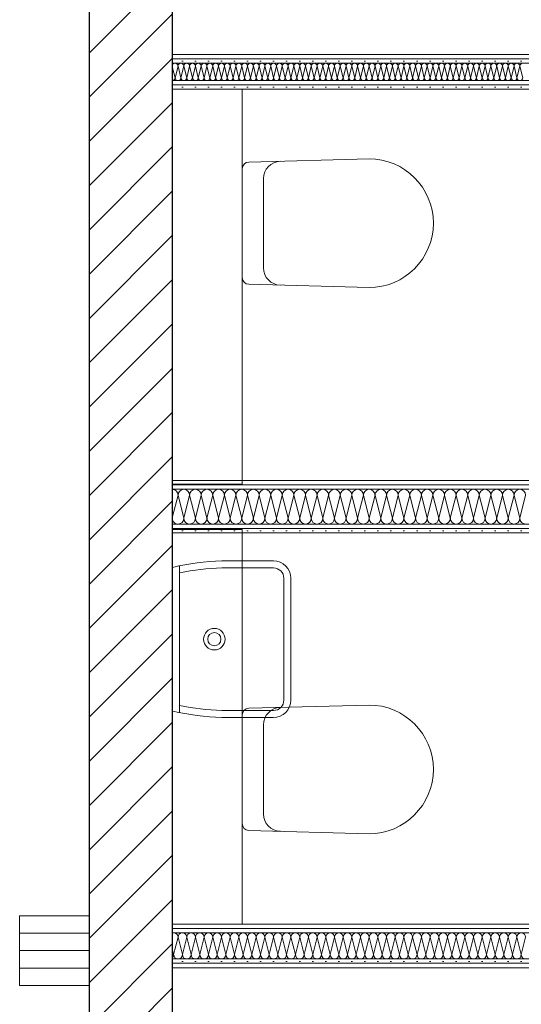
# Model space of a CAD drawing. Header units: metres. Extents: x -80 to 1923, y -189 to 69.
# Tile 7 of 256: x 29.04 to 30.49, y 40 to 42.83. Entities that reach past the tile are written whole.
import ezdxf

# ---------------------------------------------------------------- set-up
doc = ezdxf.new("R2010")
doc.units = ezdxf.units.M
doc.header["$MEASUREMENT"] = 0
for name, color, linetype in [('10 Wand innen', 7, 'Continuous'), ('50 Möblierung', 7, 'Continuous'), ('Abbruch_50 Möblierung', 7, 'Continuous'), ('Neubau_00 Schraffuren', 7, 'Continuous'), ('Neubau_10 Wand innen', 7, 'Continuous'), ('Neubau_50 Sanitäreinrichtung', 7, 'Continuous')]:
    doc.layers.add(name, color=color, linetype=linetype)
pattern_1 = [(0, (0, 0), (0, 0.0375), [0, -0.0375])]

# ---------------------------------------------------------------- blocks, each defined once
blk = doc.blocks.new('*X41')
at = {"layer": 'Neubau_10 Wand innen', "color": 8, "linetype": 'Continuous', "lineweight": 18}
for p, q in [((29.5, 41.4652), (29.4845, 41.4034)), ((29.5, 41.4652), (29.5167, 41.3986)), ((29.5333, 41.4652), (29.5167, 41.3986)), ((29.5333, 41.4652), (29.55, 41.3986)), ((29.5667, 41.4652), (29.55, 41.3986)), ((29.5667, 41.4652), (29.5833, 41.3986)), ((29.6, 41.4652), (29.5833, 41.3986)), ((29.6, 41.4652), (29.6167, 41.3986)), ((29.6333, 41.4652), (29.6167, 41.3986)), ((29.6333, 41.4652), (29.65, 41.3986)), ((29.6667, 41.4652), (29.65, 41.3986)), ((29.6667, 41.4652), (29.6833, 41.3986)), ((29.7, 41.4652), (29.6833, 41.3986)), ((29.7, 41.4652), (29.7167, 41.3986)), ((29.7333, 41.4652), (29.7167, 41.3986)), ((29.7333, 41.4652), (29.75, 41.3986)), ((29.7667, 41.4652), (29.75, 41.3986)), ((29.7667, 41.4652), (29.7833, 41.3986)), ((29.8, 41.4652), (29.7833, 41.3986)), ((29.8, 41.4652), (29.8167, 41.3986)), ((29.8333, 41.4652), (29.8167, 41.3986)), ((29.8333, 41.4652), (29.85, 41.3986)), ((29.8667, 41.4652), (29.85, 41.3986)), ((29.8667, 41.4652), (29.8833, 41.3986)), ((29.9, 41.4652), (29.8833, 41.3986)), ((29.9, 41.4652), (29.9167, 41.3986)), ((29.9333, 41.4652), (29.9167, 41.3986)), ((29.9333, 41.4652), (29.95, 41.3986)), ((29.9667, 41.4652), (29.95, 41.3986)), ((29.9667, 41.4652), (29.9833, 41.3986)), ((30, 41.4652), (29.9833, 41.3986)), ((30, 41.4652), (30.0167, 41.3986)), ((30.0333, 41.4652), (30.0167, 41.3986)), ((30.0333, 41.4652), (30.05, 41.3986)), ((30.0667, 41.4652), (30.05, 41.3986)), ((30.0667, 41.4652), (30.0833, 41.3986)), ((30.1, 41.4652), (30.0833, 41.3986)), ((30.1, 41.4652), (30.1167, 41.3986)), ((30.1333, 41.4652), (30.1167, 41.3986)), ((30.1333, 41.4652), (30.15, 41.3986)), ((30.1667, 41.4652), (30.15, 41.3986)), ((30.1667, 41.4652), (30.1833, 41.3986)), ((30.2, 41.4652), (30.1833, 41.3986)), ((30.2, 41.4652), (30.2167, 41.3986)), ((30.2333, 41.4652), (30.2167, 41.3986)), ((30.2333, 41.4652), (30.25, 41.3986)), ((30.2667, 41.4652), (30.25, 41.3986)), ((30.2667, 41.4652), (30.2833, 41.3986)), ((30.3, 41.4652), (30.2833, 41.3986)), ((30.3, 41.4652), (30.3167, 41.3986)), ((30.3333, 41.4652), (30.3167, 41.3986)), ((30.3333, 41.4652), (30.35, 41.3986)), ((30.3667, 41.4652), (30.35, 41.3986)), ((30.3667, 41.4652), (30.3833, 41.3986)), ((30.4, 41.4652), (30.3833, 41.3986)), ((30.4, 41.4652), (30.4167, 41.3986)), ((30.4333, 41.4652), (30.4167, 41.3986)), ((30.4333, 41.4652), (30.45, 41.3986)), ((30.4667, 41.4652), (30.45, 41.3986)), ((30.4667, 41.4652), (30.4833, 41.3986)), ((30.5, 41.4652), (30.4833, 41.3986))]:
    blk.add_line(p, q, dxfattribs=at)
for centre, start, end in [((29.4833, 41.4652), 0, 85.8204), ((29.5167, 41.4652), 90, 180), ((29.5167, 41.4652), 0, 90), ((29.55, 41.4652), 90, 180), ((29.55, 41.4652), 0, 90), ((29.5833, 41.4652), 90, 180), ((29.5833, 41.4652), 0, 90), ((29.6167, 41.4652), 90, 180), ((29.6167, 41.4652), 0, 90), ((29.65, 41.4652), 90, 180), ((29.65, 41.4652), 0, 90), ((29.6833, 41.4652), 90, 180), ((29.6833, 41.4652), 0, 90), ((29.7167, 41.4652), 90, 180), ((29.7167, 41.4652), 0, 90), ((29.75, 41.4652), 90, 180), ((29.75, 41.4652), 0, 90), ((29.7833, 41.4652), 90, 180), ((29.7833, 41.4652), 0, 90), ((29.8167, 41.4652), 90, 180), ((29.8167, 41.4652), 0, 90), ((29.85, 41.4652), 90, 180), ((29.85, 41.4652), 0, 90), ((29.8833, 41.4652), 90, 180), ((29.8833, 41.4652), 0, 90), ((29.9167, 41.4652), 90, 180), ((29.9167, 41.4652), 0, 90), ((29.95, 41.4652), 90, 180), ((29.95, 41.4652), 0, 90), ((29.9833, 41.4652), 90, 180), ((29.9833, 41.4652), 0, 90), ((30.0167, 41.4652), 90, 180), ((30.0167, 41.4652), 0, 90), ((30.05, 41.4652), 90, 180), ((30.05, 41.4652), 0, 90), ((30.0833, 41.4652), 90, 180), ((30.0833, 41.4652), 0, 90), ((30.1167, 41.4652), 90, 180), ((30.1167, 41.4652), 0, 90), ((30.15, 41.4652), 90, 180), ((30.15, 41.4652), 0, 90), ((30.1833, 41.4652), 90, 180), ((30.1833, 41.4652), 0, 90), ((30.2167, 41.4652), 90, 180), ((30.2167, 41.4652), 0, 90), ((30.25, 41.4652), 90, 180), ((30.25, 41.4652), 0, 90), ((30.2833, 41.4652), 90, 180), ((30.2833, 41.4652), 0, 90), ((30.3167, 41.4652), 90, 180), ((30.3167, 41.4652), 0, 90), ((30.35, 41.4652), 90, 180), ((30.35, 41.4652), 0, 90), ((30.3833, 41.4652), 90, 180), ((30.3833, 41.4652), 0, 90), ((30.4167, 41.4652), 90, 180), ((30.4167, 41.4652), 0, 90), ((30.45, 41.4652), 90, 180), ((30.45, 41.4652), 0, 90), ((30.4833, 41.4652), 90, 180), ((30.4833, 41.4652), 0, 90), ((29.5, 41.3986), 202.0103, 270), ((29.5, 41.3986), 270, 0), ((29.5333, 41.3986), 180, 270), ((29.5333, 41.3986), 270, 0), ((29.5667, 41.3986), 180, 270), ((29.5667, 41.3986), 270, 0), ((29.6, 41.3986), 180, 270), ((29.6, 41.3986), 270, 0), ((29.6333, 41.3986), 180, 270), ((29.6333, 41.3986), 270, 0), ((29.6667, 41.3986), 180, 270), ((29.6667, 41.3986), 270, 0), ((29.7, 41.3986), 180, 270), ((29.7, 41.3986), 270, 0), ((29.7333, 41.3986), 180, 270), ((29.7333, 41.3986), 270, 0), ((29.7667, 41.3986), 180, 270), ((29.7667, 41.3986), 270, 0), ((29.8, 41.3986), 180, 270), ((29.8, 41.3986), 270, 0), ((29.8333, 41.3986), 180, 270), ((29.8333, 41.3986), 270, 0), ((29.8667, 41.3986), 180, 270), ((29.8667, 41.3986), 270, 0), ((29.9, 41.3986), 180, 270), ((29.9, 41.3986), 270, 0), ((29.9333, 41.3986), 180, 270), ((29.9333, 41.3986), 270, 0), ((29.9667, 41.3986), 180, 270), ((29.9667, 41.3986), 270, 0), ((30, 41.3986), 180, 270), ((30, 41.3986), 270, 0), ((30.0333, 41.3986), 180, 270), ((30.0333, 41.3986), 270, 0), ((30.0667, 41.3986), 180, 270), ((30.0667, 41.3986), 270, 0), ((30.1, 41.3986), 180, 270), ((30.1, 41.3986), 270, 0), ((30.1333, 41.3986), 180, 270), ((30.1333, 41.3986), 270, 0), ((30.1667, 41.3986), 180, 270), ((30.1667, 41.3986), 270, 0), ((30.2, 41.3986), 180, 270), ((30.2, 41.3986), 270, 0), ((30.2333, 41.3986), 180, 270), ((30.2333, 41.3986), 270, 0), ((30.2667, 41.3986), 180, 270), ((30.2667, 41.3986), 270, 0), ((30.3, 41.3986), 180, 270), ((30.3, 41.3986), 270, 0), ((30.3333, 41.3986), 180, 270), ((30.3333, 41.3986), 270, 0), ((30.3667, 41.3986), 180, 270), ((30.3667, 41.3986), 270, 0), ((30.4, 41.3986), 180, 270), ((30.4, 41.3986), 270, 0), ((30.4333, 41.3986), 180, 270), ((30.4333, 41.3986), 270, 0), ((30.4667, 41.3986), 180, 270), ((30.4667, 41.3986), 270, 0), ((30.5, 41.3986), 180, 270)]:
    blk.add_arc(centre, 0.0167, start, end, dxfattribs=at)
blk = doc.blocks.new('*X42')
at = {"layer": 'Neubau_10 Wand innen', "color": 8, "linetype": 'Continuous', "lineweight": 18}
for p, q in [((29.5, 40.1944), (29.4875, 40.1444)), ((29.5, 40.1944), (29.5125, 40.1444)), ((29.525, 40.1944), (29.5125, 40.1444)), ((29.525, 40.1944), (29.5375, 40.1444)), ((29.55, 40.1944), (29.5375, 40.1444)), ((29.55, 40.1944), (29.5625, 40.1444)), ((29.575, 40.1944), (29.5625, 40.1444)), ((29.575, 40.1944), (29.5875, 40.1444)), ((29.6, 40.1944), (29.5875, 40.1444)), ((29.6, 40.1944), (29.6125, 40.1444)), ((29.625, 40.1944), (29.6125, 40.1444)), ((29.625, 40.1944), (29.6375, 40.1444)), ((29.65, 40.1944), (29.6375, 40.1444)), ((29.65, 40.1944), (29.6625, 40.1444)), ((29.675, 40.1944), (29.6625, 40.1444)), ((29.675, 40.1944), (29.6875, 40.1444)), ((29.7, 40.1944), (29.6875, 40.1444)), ((29.7, 40.1944), (29.7125, 40.1444)), ((29.725, 40.1944), (29.7125, 40.1444)), ((29.725, 40.1944), (29.7375, 40.1444)), ((29.75, 40.1944), (29.7375, 40.1444)), ((29.75, 40.1944), (29.7625, 40.1444)), ((29.775, 40.1944), (29.7625, 40.1444)), ((29.775, 40.1944), (29.7875, 40.1444)), ((29.8, 40.1944), (29.7875, 40.1444)), ((29.8, 40.1944), (29.8125, 40.1444)), ((29.825, 40.1944), (29.8125, 40.1444)), ((29.825, 40.1944), (29.8375, 40.1444)), ((29.85, 40.1944), (29.8375, 40.1444)), ((29.85, 40.1944), (29.8625, 40.1444)), ((29.875, 40.1944), (29.8625, 40.1444)), ((29.875, 40.1944), (29.8875, 40.1444)), ((29.9, 40.1944), (29.8875, 40.1444)), ((29.9, 40.1944), (29.9125, 40.1444)), ((29.925, 40.1944), (29.9125, 40.1444)), ((29.925, 40.1944), (29.9375, 40.1444)), ((29.95, 40.1944), (29.9375, 40.1444)), ((29.95, 40.1944), (29.9625, 40.1444)), ((29.975, 40.1944), (29.9625, 40.1444)), ((29.975, 40.1944), (29.9875, 40.1444)), ((30, 40.1944), (29.9875, 40.1444)), ((30, 40.1944), (30.0125, 40.1444)), ((30.025, 40.1944), (30.0125, 40.1444)), ((30.025, 40.1944), (30.0375, 40.1444)), ((30.05, 40.1944), (30.0375, 40.1444)), ((30.05, 40.1944), (30.0625, 40.1444)), ((30.075, 40.1944), (30.0625, 40.1444)), ((30.075, 40.1944), (30.0875, 40.1444)), ((30.1, 40.1944), (30.0875, 40.1444)), ((30.1, 40.1944), (30.1125, 40.1444)), ((30.125, 40.1944), (30.1125, 40.1444)), ((30.125, 40.1944), (30.1375, 40.1444)), ((30.15, 40.1944), (30.1375, 40.1444)), ((30.15, 40.1944), (30.1625, 40.1444)), ((30.175, 40.1944), (30.1625, 40.1444)), ((30.175, 40.1944), (30.1875, 40.1444)), ((30.2, 40.1944), (30.1875, 40.1444)), ((30.2, 40.1944), (30.2125, 40.1444)), ((30.225, 40.1944), (30.2125, 40.1444)), ((30.225, 40.1944), (30.2375, 40.1444)), ((30.25, 40.1944), (30.2375, 40.1444)), ((30.25, 40.1944), (30.2625, 40.1444)), ((30.275, 40.1944), (30.2625, 40.1444)), ((30.275, 40.1944), (30.2875, 40.1444)), ((30.3, 40.1944), (30.2875, 40.1444)), ((30.3, 40.1944), (30.3125, 40.1444)), ((30.325, 40.1944), (30.3125, 40.1444)), ((30.325, 40.1944), (30.3375, 40.1444)), ((30.35, 40.1944), (30.3375, 40.1444)), ((30.35, 40.1944), (30.3625, 40.1444)), ((30.375, 40.1944), (30.3625, 40.1444)), ((30.375, 40.1944), (30.3875, 40.1444)), ((30.4, 40.1944), (30.3875, 40.1444)), ((30.4, 40.1944), (30.4125, 40.1444)), ((30.425, 40.1944), (30.4125, 40.1444)), ((30.425, 40.1944), (30.4375, 40.1444)), ((30.45, 40.1944), (30.4375, 40.1444)), ((30.45, 40.1944), (30.4625, 40.1444)), ((30.475, 40.1944), (30.4625, 40.1444)), ((30.475, 40.1944), (30.4875, 40.1444)), ((30.5, 40.1944), (30.4875, 40.1444)), ((29.4845, 40.1562), (29.4875, 40.1444))]:
    blk.add_line(p, q, dxfattribs=at)
for centre, start, end in [((29.4875, 40.1944), 90, 103.6598), ((29.4875, 40.1944), 0, 90), ((29.5125, 40.1944), 90, 180), ((29.5125, 40.1944), 0, 90), ((29.5375, 40.1944), 90, 180), ((29.5375, 40.1944), 0, 90), ((29.5625, 40.1944), 90, 180), ((29.5625, 40.1944), 0, 90), ((29.5875, 40.1944), 90, 180), ((29.5875, 40.1944), 0, 90), ((29.6125, 40.1944), 90, 180), ((29.6125, 40.1944), 0, 90), ((29.6375, 40.1944), 90, 180), ((29.6375, 40.1944), 0, 90), ((29.6625, 40.1944), 90, 180), ((29.6625, 40.1944), 0, 90), ((29.6875, 40.1944), 90, 180), ((29.6875, 40.1944), 0, 90), ((29.7125, 40.1944), 90, 180), ((29.7125, 40.1944), 0, 90), ((29.7375, 40.1944), 90, 180), ((29.7375, 40.1944), 0, 90), ((29.7625, 40.1944), 90, 180), ((29.7625, 40.1944), 0, 90), ((29.7875, 40.1944), 90, 180), ((29.7875, 40.1944), 0, 90), ((29.8125, 40.1944), 90, 180), ((29.8125, 40.1944), 0, 90), ((29.8375, 40.1944), 90, 180), ((29.8375, 40.1944), 0, 90), ((29.8625, 40.1944), 90, 180), ((29.8625, 40.1944), 0, 90), ((29.8875, 40.1944), 90, 180), ((29.8875, 40.1944), 0, 90), ((29.9125, 40.1944), 90, 180), ((29.9125, 40.1944), 0, 90), ((29.9375, 40.1944), 90, 180), ((29.9375, 40.1944), 0, 90), ((29.9625, 40.1944), 90, 180), ((29.9625, 40.1944), 0, 90), ((29.9875, 40.1944), 90, 180), ((29.9875, 40.1944), 0, 90), ((30.0125, 40.1944), 90, 180), ((30.0125, 40.1944), 0, 90), ((30.0375, 40.1944), 90, 180), ((30.0375, 40.1944), 0, 90), ((30.0625, 40.1944), 90, 180), ((30.0625, 40.1944), 0, 90), ((30.0875, 40.1944), 90, 180), ((30.0875, 40.1944), 0, 90), ((30.1125, 40.1944), 90, 180), ((30.1125, 40.1944), 0, 90), ((30.1375, 40.1944), 90, 180), ((30.1375, 40.1944), 0, 90), ((30.1625, 40.1944), 90, 180), ((30.1625, 40.1944), 0, 90), ((30.1875, 40.1944), 90, 180), ((30.1875, 40.1944), 0, 90), ((30.2125, 40.1944), 90, 180), ((30.2125, 40.1944), 0, 90), ((30.2375, 40.1944), 90, 180), ((30.2375, 40.1944), 0, 90), ((30.2625, 40.1944), 90, 180), ((30.2625, 40.1944), 0, 90), ((30.2875, 40.1944), 90, 180), ((30.2875, 40.1944), 0, 90), ((30.3125, 40.1944), 90, 180), ((30.3125, 40.1944), 0, 90), ((30.3375, 40.1944), 90, 180), ((30.3375, 40.1944), 0, 90), ((30.3625, 40.1944), 90, 180), ((30.3625, 40.1944), 0, 90), ((30.3875, 40.1944), 90, 180), ((30.3875, 40.1944), 0, 90), ((30.4125, 40.1944), 90, 180), ((30.4125, 40.1944), 0, 90), ((30.4375, 40.1944), 90, 180), ((30.4375, 40.1944), 0, 90), ((30.4625, 40.1944), 90, 180), ((30.4625, 40.1944), 0, 90), ((30.4875, 40.1944), 90, 180), ((30.4875, 40.1944), 0, 90), ((29.475, 40.1444), 319.8043, 0), ((29.5, 40.1444), 180, 270), ((29.5, 40.1444), 270, 0), ((29.525, 40.1444), 180, 270), ((29.525, 40.1444), 270, 0), ((29.55, 40.1444), 180, 270), ((29.55, 40.1444), 270, 0), ((29.575, 40.1444), 180, 270), ((29.575, 40.1444), 270, 0), ((29.6, 40.1444), 180, 270), ((29.6, 40.1444), 270, 0), ((29.625, 40.1444), 180, 270), ((29.625, 40.1444), 270, 0), ((29.65, 40.1444), 180, 270), ((29.65, 40.1444), 270, 0), ((29.675, 40.1444), 180, 270), ((29.675, 40.1444), 270, 0), ((29.7, 40.1444), 180, 270), ((29.7, 40.1444), 270, 0), ((29.725, 40.1444), 180, 270), ((29.725, 40.1444), 270, 0), ((29.75, 40.1444), 180, 270), ((29.75, 40.1444), 270, 0), ((29.775, 40.1444), 180, 270), ((29.775, 40.1444), 270, 0), ((29.8, 40.1444), 180, 270), ((29.8, 40.1444), 270, 0), ((29.825, 40.1444), 180, 270), ((29.825, 40.1444), 270, 0), ((29.85, 40.1444), 180, 270), ((29.85, 40.1444), 270, 0), ((29.875, 40.1444), 180, 270), ((29.875, 40.1444), 270, 0), ((29.9, 40.1444), 180, 270), ((29.9, 40.1444), 270, 0), ((29.925, 40.1444), 180, 270), ((29.925, 40.1444), 270, 0), ((29.95, 40.1444), 180, 270), ((29.95, 40.1444), 270, 0), ((29.975, 40.1444), 180, 270), ((29.975, 40.1444), 270, 0), ((30, 40.1444), 180, 270), ((30, 40.1444), 270, 0), ((30.025, 40.1444), 180, 270), ((30.025, 40.1444), 270, 0), ((30.05, 40.1444), 180, 270), ((30.05, 40.1444), 270, 0), ((30.075, 40.1444), 180, 270), ((30.075, 40.1444), 270, 0), ((30.1, 40.1444), 180, 270), ((30.1, 40.1444), 270, 0), ((30.125, 40.1444), 180, 270), ((30.125, 40.1444), 270, 0), ((30.15, 40.1444), 180, 270), ((30.15, 40.1444), 270, 0), ((30.175, 40.1444), 180, 270), ((30.175, 40.1444), 270, 0), ((30.2, 40.1444), 180, 270), ((30.2, 40.1444), 270, 0), ((30.225, 40.1444), 180, 270), ((30.225, 40.1444), 270, 0), ((30.25, 40.1444), 180, 270), ((30.25, 40.1444), 270, 0), ((30.275, 40.1444), 180, 270), ((30.275, 40.1444), 270, 0), ((30.3, 40.1444), 180, 270), ((30.3, 40.1444), 270, 0), ((30.325, 40.1444), 180, 270), ((30.325, 40.1444), 270, 0), ((30.35, 40.1444), 180, 270), ((30.35, 40.1444), 270, 0), ((30.375, 40.1444), 180, 270), ((30.375, 40.1444), 270, 0), ((30.4, 40.1444), 180, 270), ((30.4, 40.1444), 270, 0), ((30.425, 40.1444), 180, 270), ((30.425, 40.1444), 270, 0), ((30.45, 40.1444), 180, 270), ((30.45, 40.1444), 270, 0), ((30.475, 40.1444), 180, 270), ((30.475, 40.1444), 270, 0), ((30.5, 40.1444), 180, 270)]:
    blk.add_arc(centre, 0.0125, start, end, dxfattribs=at)
blk = doc.blocks.new('*X45')
at = {"layer": 'Neubau_10 Wand innen', "color": 8, "linetype": 'Continuous', "lineweight": 18}
for p, q in [((29.4845, 42.6937), (29.4917, 42.6652)), ((29.5, 42.6986), (29.4917, 42.6652)), ((29.5, 42.6986), (29.5083, 42.6652)), ((29.5167, 42.6986), (29.5083, 42.6652)), ((29.5167, 42.6986), (29.525, 42.6652)), ((29.5333, 42.6986), (29.525, 42.6652)), ((29.5333, 42.6986), (29.5417, 42.6652)), ((29.55, 42.6986), (29.5417, 42.6652)), ((29.55, 42.6986), (29.5583, 42.6652)), ((29.5667, 42.6986), (29.5583, 42.6652)), ((29.5667, 42.6986), (29.575, 42.6652)), ((29.5833, 42.6986), (29.575, 42.6652)), ((29.5833, 42.6986), (29.5917, 42.6652)), ((29.6, 42.6986), (29.5917, 42.6652)), ((29.6, 42.6986), (29.6083, 42.6652)), ((29.6167, 42.6986), (29.6083, 42.6652)), ((29.6167, 42.6986), (29.625, 42.6652)), ((29.6333, 42.6986), (29.625, 42.6652)), ((29.6333, 42.6986), (29.6417, 42.6652)), ((29.65, 42.6986), (29.6417, 42.6652)), ((29.65, 42.6986), (29.6583, 42.6652)), ((29.6667, 42.6986), (29.6583, 42.6652)), ((29.6667, 42.6986), (29.675, 42.6652)), ((29.6833, 42.6986), (29.675, 42.6652)), ((29.6833, 42.6986), (29.6917, 42.6652)), ((29.7, 42.6986), (29.6917, 42.6652)), ((29.7, 42.6986), (29.7083, 42.6652)), ((29.7167, 42.6986), (29.7083, 42.6652)), ((29.7167, 42.6986), (29.725, 42.6652)), ((29.7333, 42.6986), (29.725, 42.6652)), ((29.7333, 42.6986), (29.7417, 42.6652)), ((29.75, 42.6986), (29.7417, 42.6652)), ((29.75, 42.6986), (29.7583, 42.6652)), ((29.7667, 42.6986), (29.7583, 42.6652)), ((29.7667, 42.6986), (29.775, 42.6652)), ((29.7833, 42.6986), (29.775, 42.6652)), ((29.7833, 42.6986), (29.7917, 42.6652)), ((29.8, 42.6986), (29.7917, 42.6652)), ((29.8, 42.6986), (29.8083, 42.6652)), ((29.8167, 42.6986), (29.8083, 42.6652)), ((29.8167, 42.6986), (29.825, 42.6652)), ((29.8333, 42.6986), (29.825, 42.6652)), ((29.8333, 42.6986), (29.8417, 42.6652)), ((29.85, 42.6986), (29.8417, 42.6652)), ((29.85, 42.6986), (29.8583, 42.6652)), ((29.8667, 42.6986), (29.8583, 42.6652)), ((29.8667, 42.6986), (29.875, 42.6652)), ((29.8833, 42.6986), (29.875, 42.6652)), ((29.8833, 42.6986), (29.8917, 42.6652)), ((29.9, 42.6986), (29.8917, 42.6652)), ((29.9, 42.6986), (29.9083, 42.6652)), ((29.9167, 42.6986), (29.9083, 42.6652)), ((29.9167, 42.6986), (29.925, 42.6652)), ((29.9333, 42.6986), (29.925, 42.6652)), ((29.9333, 42.6986), (29.9417, 42.6652)), ((29.95, 42.6986), (29.9417, 42.6652)), ((29.95, 42.6986), (29.9583, 42.6652)), ((29.9667, 42.6986), (29.9583, 42.6652)), ((29.9667, 42.6986), (29.975, 42.6652)), ((29.9833, 42.6986), (29.975, 42.6652)), ((29.9833, 42.6986), (29.9917, 42.6652)), ((30, 42.6986), (29.9917, 42.6652)), ((30, 42.6986), (30.0083, 42.6652)), ((30.0167, 42.6986), (30.0083, 42.6652)), ((30.0167, 42.6986), (30.025, 42.6652)), ((30.0333, 42.6986), (30.025, 42.6652)), ((30.0333, 42.6986), (30.0417, 42.6652)), ((30.05, 42.6986), (30.0417, 42.6652)), ((30.05, 42.6986), (30.0583, 42.6652)), ((30.0667, 42.6986), (30.0583, 42.6652)), ((30.0667, 42.6986), (30.075, 42.6652)), ((30.0833, 42.6986), (30.075, 42.6652)), ((30.0833, 42.6986), (30.0917, 42.6652)), ((30.1, 42.6986), (30.0917, 42.6652)), ((30.1, 42.6986), (30.1083, 42.6652)), ((30.1167, 42.6986), (30.1083, 42.6652)), ((30.1167, 42.6986), (30.125, 42.6652)), ((30.1333, 42.6986), (30.125, 42.6652)), ((30.1333, 42.6986), (30.1417, 42.6652)), ((30.15, 42.6986), (30.1417, 42.6652)), ((30.15, 42.6986), (30.1583, 42.6652)), ((30.1667, 42.6986), (30.1583, 42.6652)), ((30.1667, 42.6986), (30.175, 42.6652)), ((30.1833, 42.6986), (30.175, 42.6652)), ((30.1833, 42.6986), (30.1917, 42.6652)), ((30.2, 42.6986), (30.1917, 42.6652)), ((30.2, 42.6986), (30.2083, 42.6652)), ((30.2167, 42.6986), (30.2083, 42.6652)), ((30.2167, 42.6986), (30.225, 42.6652)), ((30.2333, 42.6986), (30.225, 42.6652)), ((30.2333, 42.6986), (30.2417, 42.6652)), ((30.25, 42.6986), (30.2417, 42.6652)), ((30.25, 42.6986), (30.2583, 42.6652)), ((30.2667, 42.6986), (30.2583, 42.6652)), ((30.2667, 42.6986), (30.275, 42.6652)), ((30.2833, 42.6986), (30.275, 42.6652)), ((30.2833, 42.6986), (30.2917, 42.6652)), ((30.3, 42.6986), (30.2917, 42.6652)), ((30.3, 42.6986), (30.3083, 42.6652)), ((30.3167, 42.6986), (30.3083, 42.6652)), ((30.3167, 42.6986), (30.325, 42.6652)), ((30.3333, 42.6986), (30.325, 42.6652)), ((30.3333, 42.6986), (30.3417, 42.6652)), ((30.35, 42.6986), (30.3417, 42.6652)), ((30.35, 42.6986), (30.3583, 42.6652)), ((30.3667, 42.6986), (30.3583, 42.6652)), ((30.3667, 42.6986), (30.375, 42.6652)), ((30.3833, 42.6986), (30.375, 42.6652)), ((30.3833, 42.6986), (30.3917, 42.6652)), ((30.4, 42.6986), (30.3917, 42.6652)), ((30.4, 42.6986), (30.4083, 42.6652)), ((30.4167, 42.6986), (30.4083, 42.6652)), ((30.4167, 42.6986), (30.425, 42.6652)), ((30.4333, 42.6986), (30.425, 42.6652)), ((30.4333, 42.6986), (30.4417, 42.6652)), ((30.45, 42.6986), (30.4417, 42.6652)), ((30.45, 42.6986), (30.4583, 42.6652)), ((30.4667, 42.6986), (30.4583, 42.6652)), ((30.4667, 42.6986), (30.475, 42.6652)), ((30.4833, 42.6986), (30.475, 42.6652)), ((30.4833, 42.6986), (30.4917, 42.6652))]:
    blk.add_line(p, q, dxfattribs=at)
for centre, start, end in [((29.4917, 42.6986), 90, 148.6752), ((29.4917, 42.6986), 0, 90), ((29.5083, 42.6986), 90, 180), ((29.5083, 42.6986), 0, 90), ((29.525, 42.6986), 90, 180), ((29.525, 42.6986), 0, 90), ((29.5417, 42.6986), 90, 180), ((29.5417, 42.6986), 0, 90), ((29.5583, 42.6986), 90, 180), ((29.5583, 42.6986), 0, 90), ((29.575, 42.6986), 90, 180), ((29.575, 42.6986), 0, 90), ((29.5917, 42.6986), 90, 180), ((29.5917, 42.6986), 0, 90), ((29.6083, 42.6986), 90, 180), ((29.6083, 42.6986), 0, 90), ((29.625, 42.6986), 90, 180), ((29.625, 42.6986), 0, 90), ((29.6417, 42.6986), 90, 180), ((29.6417, 42.6986), 0, 90), ((29.6583, 42.6986), 90, 180), ((29.6583, 42.6986), 0, 90), ((29.675, 42.6986), 90, 180), ((29.675, 42.6986), 0, 90), ((29.6917, 42.6986), 90, 180), ((29.6917, 42.6986), 0, 90), ((29.7083, 42.6986), 90, 180), ((29.7083, 42.6986), 0, 90), ((29.725, 42.6986), 90, 180), ((29.725, 42.6986), 0, 90), ((29.7417, 42.6986), 90, 180), ((29.7417, 42.6986), 0, 90), ((29.7583, 42.6986), 90, 180), ((29.7583, 42.6986), 0, 90), ((29.775, 42.6986), 90, 180), ((29.775, 42.6986), 0, 90), ((29.7917, 42.6986), 90, 180), ((29.7917, 42.6986), 0, 90), ((29.8083, 42.6986), 90, 180), ((29.8083, 42.6986), 0, 90), ((29.825, 42.6986), 90, 180), ((29.825, 42.6986), 0, 90), ((29.8417, 42.6986), 90, 180), ((29.8417, 42.6986), 0, 90), ((29.8583, 42.6986), 90, 180), ((29.8583, 42.6986), 0, 90), ((29.875, 42.6986), 90, 180), ((29.875, 42.6986), 0, 90), ((29.8917, 42.6986), 90, 180), ((29.8917, 42.6986), 0, 90), ((29.9083, 42.6986), 90, 180), ((29.9083, 42.6986), 0, 90), ((29.925, 42.6986), 90, 180), ((29.925, 42.6986), 0, 90), ((29.9417, 42.6986), 90, 180), ((29.9417, 42.6986), 0, 90), ((29.9583, 42.6986), 90, 180), ((29.9583, 42.6986), 0, 90), ((29.975, 42.6986), 90, 180), ((29.975, 42.6986), 0, 90), ((29.9917, 42.6986), 90, 180), ((29.9917, 42.6986), 0, 90), ((30.0083, 42.6986), 90, 180), ((30.0083, 42.6986), 0, 90), ((30.025, 42.6986), 90, 180), ((30.025, 42.6986), 0, 90), ((30.0417, 42.6986), 90, 180), ((30.0417, 42.6986), 0, 90), ((30.0583, 42.6986), 90, 180), ((30.0583, 42.6986), 0, 90), ((30.075, 42.6986), 90, 180), ((30.075, 42.6986), 0, 90), ((30.0917, 42.6986), 90, 180), ((30.0917, 42.6986), 0, 90), ((30.1083, 42.6986), 90, 180), ((30.1083, 42.6986), 0, 90), ((30.125, 42.6986), 90, 180), ((30.125, 42.6986), 0, 90), ((30.1417, 42.6986), 90, 180), ((30.1417, 42.6986), 0, 90), ((30.1583, 42.6986), 90, 180), ((30.1583, 42.6986), 0, 90), ((30.175, 42.6986), 90, 180), ((30.175, 42.6986), 0, 90), ((30.1917, 42.6986), 90, 180), ((30.1917, 42.6986), 0, 90), ((30.2083, 42.6986), 90, 180), ((30.2083, 42.6986), 0, 90), ((30.225, 42.6986), 90, 180), ((30.225, 42.6986), 0, 90), ((30.2417, 42.6986), 90, 180), ((30.2417, 42.6986), 0, 90), ((30.2583, 42.6986), 90, 180), ((30.2583, 42.6986), 0, 90), ((30.275, 42.6986), 90, 180), ((30.275, 42.6986), 0, 90), ((30.2917, 42.6986), 90, 180), ((30.2917, 42.6986), 0, 90), ((30.3083, 42.6986), 90, 180), ((30.3083, 42.6986), 0, 90), ((30.325, 42.6986), 90, 180), ((30.325, 42.6986), 0, 90), ((30.3417, 42.6986), 90, 180), ((30.3417, 42.6986), 0, 90), ((30.3583, 42.6986), 90, 180), ((30.3583, 42.6986), 0, 90), ((30.375, 42.6986), 90, 180), ((30.375, 42.6986), 0, 90), ((30.3917, 42.6986), 90, 180), ((30.3917, 42.6986), 0, 90), ((30.4083, 42.6986), 90, 180), ((30.4083, 42.6986), 0, 90), ((30.425, 42.6986), 90, 180), ((30.425, 42.6986), 0, 90), ((30.4417, 42.6986), 90, 180), ((30.4417, 42.6986), 0, 90), ((30.4583, 42.6986), 90, 180), ((30.4583, 42.6986), 0, 90), ((30.475, 42.6986), 90, 180), ((30.475, 42.6986), 0, 90), ((30.4917, 42.6986), 90, 180), ((29.4833, 42.6652), 278.3817, 0), ((29.5, 42.6652), 180, 270), ((29.5, 42.6652), 270, 0), ((29.5167, 42.6652), 180, 270), ((29.5167, 42.6652), 270, 0), ((29.5333, 42.6652), 180, 270), ((29.5333, 42.6652), 270, 0), ((29.55, 42.6652), 180, 270), ((29.55, 42.6652), 270, 0), ((29.5667, 42.6652), 180, 270), ((29.5667, 42.6652), 270, 0), ((29.5833, 42.6652), 180, 270), ((29.5833, 42.6652), 270, 0), ((29.6, 42.6652), 180, 270), ((29.6, 42.6652), 270, 0), ((29.6167, 42.6652), 180, 270), ((29.6167, 42.6652), 270, 0), ((29.6333, 42.6652), 180, 270), ((29.6333, 42.6652), 270, 0), ((29.65, 42.6652), 180, 270), ((29.65, 42.6652), 270, 0), ((29.6667, 42.6652), 180, 270), ((29.6667, 42.6652), 270, 0), ((29.6833, 42.6652), 180, 270), ((29.6833, 42.6652), 270, 0), ((29.7, 42.6652), 180, 270), ((29.7, 42.6652), 270, 0), ((29.7167, 42.6652), 180, 270), ((29.7167, 42.6652), 270, 0), ((29.7333, 42.6652), 180, 270), ((29.7333, 42.6652), 270, 0), ((29.75, 42.6652), 180, 270), ((29.75, 42.6652), 270, 0), ((29.7667, 42.6652), 180, 270), ((29.7667, 42.6652), 270, 0), ((29.7833, 42.6652), 180, 270), ((29.7833, 42.6652), 270, 0), ((29.8, 42.6652), 180, 270), ((29.8, 42.6652), 270, 0), ((29.8167, 42.6652), 180, 270), ((29.8167, 42.6652), 270, 0), ((29.8333, 42.6652), 180, 270), ((29.8333, 42.6652), 270, 0), ((29.85, 42.6652), 180, 270), ((29.85, 42.6652), 270, 0), ((29.8667, 42.6652), 180, 270), ((29.8667, 42.6652), 270, 0), ((29.8833, 42.6652), 180, 270), ((29.8833, 42.6652), 270, 0), ((29.9, 42.6652), 180, 270), ((29.9, 42.6652), 270, 0), ((29.9167, 42.6652), 180, 270), ((29.9167, 42.6652), 270, 0), ((29.9333, 42.6652), 180, 270), ((29.9333, 42.6652), 270, 0), ((29.95, 42.6652), 180, 270), ((29.95, 42.6652), 270, 0), ((29.9667, 42.6652), 180, 270), ((29.9667, 42.6652), 270, 0), ((29.9833, 42.6652), 180, 270), ((29.9833, 42.6652), 270, 0), ((30, 42.6652), 180, 270), ((30, 42.6652), 270, 0), ((30.0167, 42.6652), 180, 270), ((30.0167, 42.6652), 270, 0), ((30.0333, 42.6652), 180, 270), ((30.0333, 42.6652), 270, 0), ((30.05, 42.6652), 180, 270), ((30.05, 42.6652), 270, 0), ((30.0667, 42.6652), 180, 270), ((30.0667, 42.6652), 270, 0), ((30.0833, 42.6652), 180, 270), ((30.0833, 42.6652), 270, 0), ((30.1, 42.6652), 180, 270), ((30.1, 42.6652), 270, 0), ((30.1167, 42.6652), 180, 270), ((30.1167, 42.6652), 270, 0), ((30.1333, 42.6652), 180, 270), ((30.1333, 42.6652), 270, 0), ((30.15, 42.6652), 180, 270), ((30.15, 42.6652), 270, 0), ((30.1667, 42.6652), 180, 270), ((30.1667, 42.6652), 270, 0), ((30.1833, 42.6652), 180, 270), ((30.1833, 42.6652), 270, 0), ((30.2, 42.6652), 180, 270), ((30.2, 42.6652), 270, 0), ((30.2167, 42.6652), 180, 270), ((30.2167, 42.6652), 270, 0), ((30.2333, 42.6652), 180, 270), ((30.2333, 42.6652), 270, 0), ((30.25, 42.6652), 180, 270), ((30.25, 42.6652), 270, 0), ((30.2667, 42.6652), 180, 270), ((30.2667, 42.6652), 270, 0), ((30.2833, 42.6652), 180, 270), ((30.2833, 42.6652), 270, 0), ((30.3, 42.6652), 180, 270), ((30.3, 42.6652), 270, 0), ((30.3167, 42.6652), 180, 270), ((30.3167, 42.6652), 270, 0), ((30.3333, 42.6652), 180, 270), ((30.3333, 42.6652), 270, 0), ((30.35, 42.6652), 180, 270), ((30.35, 42.6652), 270, 0), ((30.3667, 42.6652), 180, 270), ((30.3667, 42.6652), 270, 0), ((30.3833, 42.6652), 180, 270), ((30.3833, 42.6652), 270, 0), ((30.4, 42.6652), 180, 270), ((30.4, 42.6652), 270, 0), ((30.4167, 42.6652), 180, 270), ((30.4167, 42.6652), 270, 0), ((30.4333, 42.6652), 180, 270), ((30.4333, 42.6652), 270, 0), ((30.45, 42.6652), 180, 270), ((30.45, 42.6652), 270, 0), ((30.4667, 42.6652), 180, 270), ((30.4667, 42.6652), 270, 0), ((30.4833, 42.6652), 180, 270), ((30.4833, 42.6652), 270, 0)]:
    blk.add_arc(centre, 0.00833, start, end, dxfattribs=at)
blk = doc.blocks.new('Wand WC 27')
at = {"layer": 'Neubau_50 Sanitäreinrichtung', "color": 7, "linetype": 'Continuous', "lineweight": 13}
blk.add_line((-0.1281, -0.0612), (0.1281, -0.0612), dxfattribs=at)
at = {"layer": 'Neubau_50 Sanitäreinrichtung', "color": 7, "linetype": 'Continuous', "lineweight": 13, "flags": 128}
blk.add_lwpolyline([(0.185, -0.365), (0.1757, -0.0196, 0.406228), (0.1559, 0), (-0.1559, 0, 0.406228), (-0.1757, -0.0196), (-0.185, -0.365, 1)], format="xyb", close=True, dxfattribs=at)
at = {"layer": 'Neubau_50 Sanitäreinrichtung', "color": 7, "linetype": 'Continuous', "lineweight": 13}
for centre, start, end in [((-0.1281, -0.1112), 89.9987, 178.4527), ((0.1281, -0.1112), 1.5473, 90.0013)]:
    blk.add_arc(centre, 0.05, start, end, dxfattribs=at)
blk = doc.blocks.new('Ausgussbecken_OMN_TINA[3]_2', base_point=(29.4845, 41.0511))
at = {"layer": 'Abbruch_50 Möblierung', "color": 8, "linetype": 'Continuous', "lineweight": 13}
for p, q in [((29.7745, 41.2761), (29.626, 41.2761)), ((29.4845, 41.2577), (29.4845, 40.8445)), ((29.5045, 41.2621), (29.5045, 40.8401)), ((29.7745, 41.2561), (29.6262, 41.2561)), ((29.8045, 40.8761), (29.8045, 41.2261)), ((29.8245, 41.2261), (29.8245, 40.8761)), ((29.6262, 40.8461), (29.7745, 40.8461)), ((29.7745, 40.8261), (29.626, 40.8261))]:
    blk.add_line(p, q, dxfattribs=at)
for radius in [0.031, 0.019]:
    blk.add_circle((29.6045, 41.0511), radius, dxfattribs=at)
for centre, radius, start, end in [((29.6445, 40.5804), 0.6959, 91.5242, 103.287), ((29.7745, 41.2261), 0.05, 0.0013, 89.9987), ((29.6445, 40.5804), 0.6759, 91.5465, 101.9489), ((29.7745, 41.2261), 0.03, 0, 89.9954), ((29.7745, 40.8761), 0.05, 270.0013, 359.9987), ((29.7745, 40.8761), 0.03, 270.0046, 0), ((29.6445, 41.5218), 0.6959, 256.713, 268.4758), ((29.6445, 41.5218), 0.6759, 258.0511, 268.4535)]:
    blk.add_arc(centre, radius, start, end, dxfattribs=at)
blk = doc.blocks.new('Bodenablauf 27[5]_2', base_point=(29.1445, 40.1559))
at = {"layer": '50 Möblierung', "color": 8, "linetype": 'Continuous', "lineweight": 13}
for p, q in [((29.0445, 40.0559), (29.0445, 40.2559)), ((29.0445, 40.2559), (29.2445, 40.2559)), ((29.2445, 40.2559), (29.2445, 40.0559)), ((29.2445, 40.2059), (29.0445, 40.2059)), ((29.0445, 40.1559), (29.2445, 40.1559)), ((29.2445, 40.1059), (29.0445, 40.1059)), ((29.2445, 40.0559), (29.0445, 40.0559))]:
    blk.add_line(p, q, dxfattribs=at)

msp = doc.modelspace()

# ---------------------------------------------------------------- hatches: boundary and pattern name
at = {"layer": '10 Wand innen', "linetype": 'Continuous', "lineweight": 18, "true_color": 0x1f1f1f}
h = msp.add_hatch(dxfattribs=at)
h.set_pattern_fill('Mauerziegel_0002', color=250, style=0, pattern_type=2)
h.set_pattern_definition([(45, (0, 0), (-0.06363961, 0.06363961), [])])
h.paths.add_polyline_path([(29.2445, 43.9319), (29.2445, 36.7719), (29.4845, 36.7719), (29.4845, 43.9319)])
at = {"layer": 'Neubau_10 Wand innen', "linetype": 'Continuous', "lineweight": 18}
h = msp.add_hatch(dxfattribs=at)
h.set_pattern_fill('Gipskarton_0002', color=8, style=0, pattern_type=2)
h.set_pattern_definition(pattern_1)
h.paths.add_polyline_path([(31.5613, 42.7319), (29.4845, 42.7319), (29.4845, 42.7194), (31.5613, 42.7194)])
h = msp.add_hatch(dxfattribs=at)
h.set_pattern_fill('Gipskarton_0002', color=8, style=0, pattern_type=2)
h.set_pattern_definition(pattern_1)
h.paths.add_polyline_path([(31.5613, 42.7194), (29.4845, 42.7194), (29.4845, 42.7069), (31.5613, 42.7069)])
h = msp.add_hatch(dxfattribs=at)
h.set_pattern_fill('Gipskarton_0002', color=8, style=0, pattern_type=2)
h.set_pattern_definition(pattern_1)
h.paths.add_polyline_path([(29.4845, 42.6444), (31.5613, 42.6444), (31.5613, 42.6569), (29.4845, 42.6569)])
h = msp.add_hatch(dxfattribs=at)
h.set_pattern_fill('Gipskarton_0002', color=8, style=0, pattern_type=2)
h.set_pattern_definition(pattern_1)
h.paths.add_polyline_path([(29.4845, 42.6319), (31.5613, 42.6319), (31.5613, 42.6444), (29.4845, 42.6444)])
h = msp.add_hatch(dxfattribs=at)
h.set_pattern_fill('Gipskarton_0002', color=8, style=0, pattern_type=2)
h.set_pattern_definition(pattern_1)
h.paths.add_polyline_path([(31.5613, 41.5069), (29.4845, 41.5069), (29.4845, 41.4944), (31.5613, 41.4944)])
h = msp.add_hatch(dxfattribs=at)
h.set_pattern_fill('Gipskarton_0002', color=8, style=0, pattern_type=2)
h.set_pattern_definition(pattern_1)
h.paths.add_polyline_path([(31.5613, 41.4944), (29.4845, 41.4944), (29.4845, 41.4819), (31.5613, 41.4819)])
h = msp.add_hatch(dxfattribs=at)
h.set_pattern_fill('Gipskarton_0002', color=8, style=0, pattern_type=2)
h.set_pattern_definition(pattern_1)
h.paths.add_polyline_path([(29.4845, 41.3694), (31.5613, 41.3694), (31.5613, 41.3819), (29.4845, 41.3819)])
h = msp.add_hatch(dxfattribs=at)
h.set_pattern_fill('Gipskarton_0002', color=8, style=0, pattern_type=2)
h.set_pattern_definition(pattern_1)
h.paths.add_polyline_path([(29.4845, 41.3569), (31.5613, 41.3569), (31.5613, 41.3694), (29.4845, 41.3694)])
h = msp.add_hatch(dxfattribs=at)
h.set_pattern_fill('Gipskarton_0002', color=8, style=0, pattern_type=2)
h.set_pattern_definition(pattern_1)
h.paths.add_polyline_path([(29.4845, 40.2319), (29.4845, 40.2194), (32.0717, 40.2194), (32.0717, 40.2319)])
h = msp.add_hatch(dxfattribs=at)
h.set_pattern_fill('Gipskarton_0002', color=8, style=0, pattern_type=2)
h.set_pattern_definition(pattern_1)
h.paths.add_polyline_path([(29.4845, 40.2194), (29.4845, 40.2069), (32.0717, 40.2069), (32.0717, 40.2194)])
h = msp.add_hatch(dxfattribs=at)
h.set_pattern_fill('Gipskarton_0002', color=8, style=0, pattern_type=2)
h.set_pattern_definition(pattern_1)
h.paths.add_polyline_path([(29.4845, 40.1194), (32.0717, 40.1194), (32.0717, 40.1319), (29.4845, 40.1319)])
h = msp.add_hatch(dxfattribs=at)
h.set_pattern_fill('Gipskarton_0002', color=8, style=0, pattern_type=2)
h.set_pattern_definition(pattern_1)
h.paths.add_polyline_path([(32.0717, 40.1194), (29.4845, 40.1194), (29.4845, 40.1069), (32.0717, 40.1069)])

# ---------------------------------------------------------------- linework, layer by layer
at = {"layer": '10 Wand innen', "color": 7, "linetype": 'Continuous', "lineweight": 25, "flags": 128}
for points in [[(29.2445, 43.9319), (29.2445, 36.7719)], [(29.4845, 36.7719), (29.4845, 43.9319)]]:
    msp.add_lwpolyline(points, dxfattribs=at)
at = {"layer": 'Neubau_00 Schraffuren', "color": 7, "linetype": 'Continuous', "lineweight": 13, "flags": 128}
for points in [[(29.4845, 42.6319), (29.6845, 42.6319), (29.6845, 41.4969), (29.4845, 41.4969)], [(29.4845, 41.3669), (29.6845, 41.3669), (29.6845, 40.2319), (29.4845, 40.2319)]]:
    msp.add_lwpolyline(points, close=True, dxfattribs=at)
at = {"layer": 'Neubau_10 Wand innen', "color": 7, "linetype": 'Continuous', "lineweight": 18}
for p, q in [((31.5613, 42.7194), (29.4845, 42.7194)), ((31.5613, 42.7069), (29.4845, 42.7069)), ((29.4845, 42.6569), (31.5613, 42.6569)), ((29.4845, 42.6444), (31.5613, 42.6444)), ((31.5613, 41.4944), (29.4845, 41.4944)), ((31.5613, 41.4819), (29.4845, 41.4819)), ((29.4845, 41.3819), (31.5613, 41.3819)), ((29.4845, 41.3694), (31.5613, 41.3694)), ((32.0717, 40.2194), (29.4845, 40.2194)), ((32.0717, 40.2069), (29.4845, 40.2069)), ((29.4845, 40.1319), (32.0717, 40.1319)), ((29.4845, 40.1194), (32.0717, 40.1194))]:
    msp.add_line(p, q, dxfattribs=at)
at = {"layer": 'Neubau_10 Wand innen', "color": 7, "linetype": 'Continuous', "lineweight": 18, "flags": 128}
for points in [[(31.5613, 42.7319), (29.4845, 42.7319)], [(29.4845, 42.7319), (29.4845, 42.6319)], [(29.4845, 42.6319), (31.5613, 42.6319)], [(31.5613, 41.5069), (29.4845, 41.5069)], [(29.4845, 41.5069), (29.4845, 41.3569)], [(29.4845, 41.3569), (31.5613, 41.3569)], [(31.5613, 40.2319), (29.4845, 40.2319)], [(29.4845, 40.2319), (29.4845, 40.1069)], [(29.4845, 40.1069), (32.0717, 40.1069)]]:
    msp.add_lwpolyline(points, dxfattribs=at)

# ---------------------------------------------------------------- block references
at = {"layer": '50 Möblierung', "color": 8, "linetype": 'Continuous', "lineweight": 13}
msp.add_blockref('Bodenablauf 27[5]_2', (29.1445, 40.1559), dxfattribs=at)
at = {"layer": 'Abbruch_50 Möblierung', "color": 8, "linetype": 'Continuous', "lineweight": 13}
msp.add_blockref('Ausgussbecken_OMN_TINA[3]_2', (29.4845, 41.0511), dxfattribs=at)
at = {"layer": 'Neubau_10 Wand innen', "color": 7, "lineweight": 25}
for name in ['*X45', '*X41', '*X42']:
    msp.add_blockref(name, (0, 0), dxfattribs=at)
at = {"layer": 'Neubau_50 Sanitäreinrichtung', "color": 7, "linetype": 'Continuous', "lineweight": 18, "rotation": 90}
for p in [(29.6845, 42.2469), (29.6845, 40.6769)]:
    msp.add_blockref('Wand WC 27', p, dxfattribs=at)

doc.saveas('drawing.dxf')
